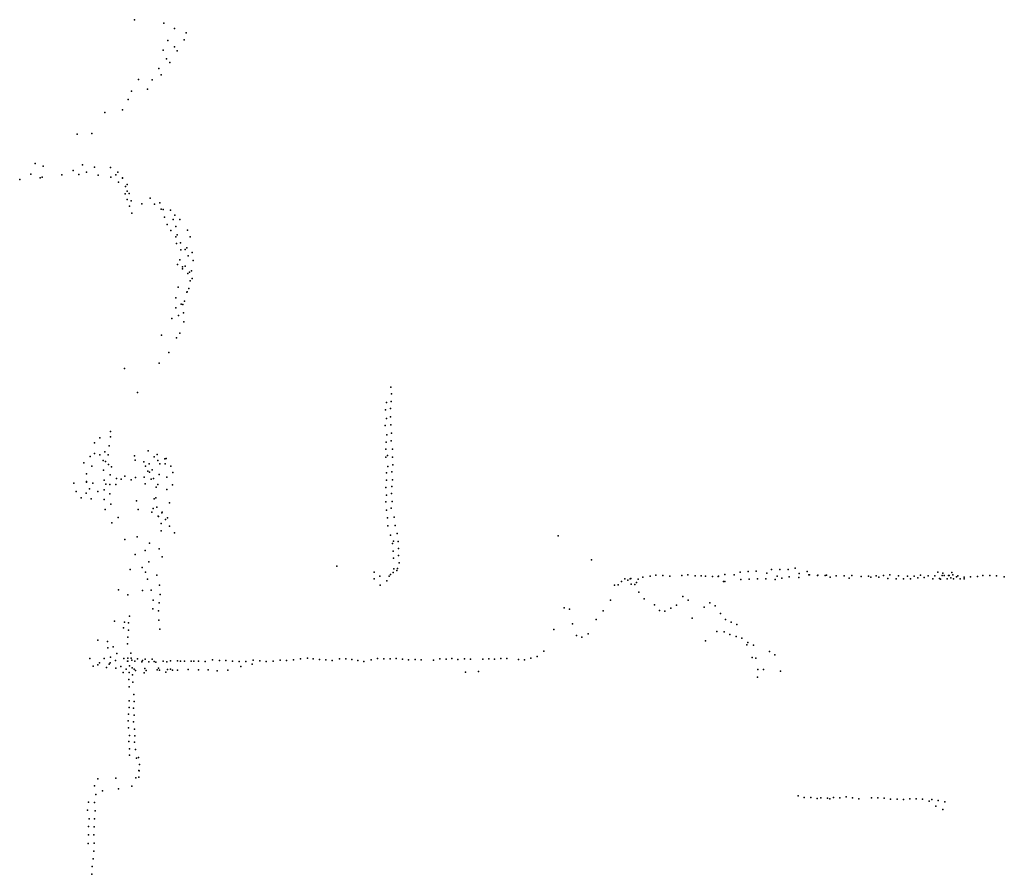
# Model space of a CAD drawing. Header units: millimetres. Extents: x 3313 to 29838, y -22117 to 770.
# Tile 6 of 28: x 3313 to 6636, y -14880 to -11995. Entities that reach past the tile are written whole.
import ezdxf

# ---------------------------------------------------------------- set-up
doc = ezdxf.new("R2010")
doc.units = ezdxf.units.MM
doc.layers.add('P', color=9, linetype='Continuous')

msp = doc.modelspace()

# ---------------------------------------------------------------- linework, layer by layer
at = {"layer": 'P'}
for p in [(3700, -11995), (3800, -12007), (3835, -12025), (3875, -12039), (3813, -12065), (3835, -12087), (3868, -12063), (3797, -12098), (3809, -12127), (3845, -12100), (3783, -12160), (3820, -12139), (3790, -12181), (3714, -12197), (3760, -12198), (3690, -12236), (3744, -12230), (3679, -12264), (3600, -12308), (3660, -12299), (3507, -12381), (3556, -12379), (3365, -12480), (3392, -12490), (3525, -12485), (3566, -12493), (3620, -12494), (3351, -12516), (3389, -12527), (3455, -12519), (3493, -12504), (3513, -12518), (3539, -12510), (3578, -12520), (3621, -12527), (3637, -12519), (3644, -12510), (3313, -12534), (3382, -12529), (3647, -12543), (3660, -12529), (3660, -12530), (3670, -12558), (3676, -12551), (3669, -12583), (3676, -12574), (3682, -12582), (3676, -12602), (3684, -12625), (3689, -12607), (3725, -12617), (3753, -12597), (3768, -12618), (3786, -12613), (3691, -12648), (3791, -12635), (3797, -12636), (3822, -12638), (3837, -12655), (3802, -12662), (3811, -12686), (3831, -12669), (3840, -12693), (3854, -12669), (3823, -12707), (3844, -12721), (3879, -12706), (3840, -12728), (3842, -12751), (3856, -12748), (3888, -12728), (3857, -12772), (3872, -12771), (3877, -12765), (3882, -12792), (3895, -12781), (3846, -12821), (3854, -12806), (3899, -12808), (3863, -12829), (3863, -12836), (3872, -12827), (3880, -12852), (3886, -12847), (3893, -12843), (3888, -12877), (3895, -12869), (3848, -12898), (3877, -12915), (3878, -12914), (3884, -12902), (3840, -12934), (3858, -12955), (3864, -12956), (3869, -12945), (3840, -12968), (3866, -12985), (3826, -13004), (3849, -12994), (3867, -13015), (3854, -13053), (3792, -13060), (3842, -13069), (3816, -13119), (3784, -13154), (3667, -13172), (3711, -13254), (4566, -13235), (4568, -13258), (4551, -13287), (4567, -13284), (4548, -13312), (4564, -13308), (4551, -13341), (4565, -13336), (3620, -13385), (4547, -13365), (4566, -13363), (4568, -13391), (3565, -13423), (3584, -13407), (3620, -13403), (4550, -13421), (4552, -13396), (4567, -13417), (3600, -13454), (3615, -13433), (3747, -13451), (4549, -13445), (4571, -13445), (3530, -13491), (3551, -13470), (3566, -13460), (3584, -13464), (3595, -13483), (3603, -13486), (3612, -13464), (3701, -13467), (3703, -13482), (3732, -13488), (3767, -13471), (3777, -13463), (3779, -13483), (3803, -13478), (3807, -13476), (4549, -13472), (4554, -13466), (4571, -13472), (3557, -13502), (3596, -13516), (3613, -13497), (3623, -13505), (3738, -13502), (3745, -13519), (3750, -13494), (3751, -13523), (3760, -13515), (3786, -13494), (3804, -13494), (3823, -13502), (3830, -13524), (4556, -13503), (4569, -13521), (4572, -13498), (3538, -13554), (3538, -13556), (3539, -13528), (3598, -13550), (3618, -13532), (3640, -13544), (3655, -13546), (3668, -13536), (3689, -13548), (3704, -13541), (3733, -13539), (3757, -13546), (3765, -13544), (3784, -13530), (3810, -13539), (4551, -13525), (4551, -13550), (4571, -13548), (3496, -13560), (3504, -13588), (3549, -13579), (3560, -13560), (3577, -13588), (3598, -13582), (3604, -13563), (3617, -13564), (3638, -13564), (3736, -13562), (3774, -13573), (3779, -13564), (3810, -13581), (3829, -13565), (4549, -13574), (4569, -13571), (3520, -13609), (3537, -13593), (3554, -13612), (3598, -13615), (3617, -13596), (3707, -13619), (3767, -13612), (3772, -13609), (4549, -13623), (4551, -13600), (4568, -13595), (4570, -13621), (3602, -13649), (3621, -13630), (3713, -13649), (3764, -13645), (3776, -13641), (3776, -13641), (3819, -13626), (4551, -13651), (4567, -13644), (3645, -13675), (3759, -13658), (3780, -13671), (3782, -13672), (3793, -13660), (3794, -13658), (3805, -13682), (3812, -13677), (4554, -13677), (4577, -13674), (3624, -13693), (3790, -13696), (3790, -13721), (3819, -13705), (4556, -13704), (4580, -13702), (3668, -13750), (3709, -13741), (3836, -13727), (4565, -13735), (4575, -13755), (4587, -13730), (4590, -13757), (5130, -13737), (3736, -13787), (3751, -13762), (3784, -13781), (4571, -13763), (4574, -13789), (4591, -13780), (3703, -13800), (3794, -13808), (4575, -13813), (4591, -13804), (5243, -13818), (3686, -13851), (3726, -13844), (3749, -13825), (4383, -13840), (4576, -13849), (4586, -13854), (4588, -13848), (4594, -13829), (5850, -13851), (5878, -13851), (5906, -13851), (5930, -13847), (3738, -13860), (3744, -13884), (3776, -13870), (4509, -13860), (4509, -13882), (4529, -13873), (4552, -13889), (4560, -13874), (4565, -13868), (4574, -13861), (5355, -13882), (5365, -13887), (5373, -13883), (5375, -13881), (5400, -13884), (5416, -13877), (5441, -13873), (5460, -13870), (5483, -13871), (5507, -13873), (5548, -13871), (5568, -13869), (5593, -13872), (5613, -13872), (5628, -13873), (5651, -13875), (5670, -13875), (5671, -13874), (5693, -13868), (5724, -13869), (5744, -13860), (5747, -13885), (5771, -13858), (5775, -13884), (5798, -13857), (5803, -13883), (5831, -13882), (5834, -13863), (5863, -13885), (5869, -13873), (5885, -13880), (5910, -13876), (5942, -13878), (5944, -13865), (5971, -13858), (5976, -13869), (5978, -13869), (6005, -13871), (6007, -13870), (6031, -13871), (6036, -13870), (6048, -13877), (6068, -13872), (6096, -13872), (6112, -13880), (6121, -13871), (6153, -13875), (6178, -13873), (6186, -13877), (6203, -13872), (6212, -13877), (6228, -13871), (6243, -13881), (6250, -13869), (6271, -13882), (6279, -13872), (6296, -13882), (6309, -13874), (6319, -13882), (6332, -13873), (6344, -13879), (6353, -13870), (6366, -13878), (6379, -13872), (6395, -13882), (6402, -13872), (6412, -13860), (6417, -13881), (6421, -13884), (6426, -13871), (6429, -13863), (6433, -13871), (6443, -13883), (6448, -13871), (6450, -13871), (6455, -13879), (6459, -13861), (6462, -13869), (6464, -13882), (6475, -13876), (6479, -13872), (6487, -13883), (6500, -13877), (6500, -13882), (6522, -13876), (6545, -13875), (6564, -13871), (6587, -13871), (6610, -13872), (6636, -13876), (3647, -13920), (3727, -13922), (3757, -13921), (3785, -13904), (4530, -13904), (5320, -13904), (5333, -13903), (5344, -13891), (5377, -13900), (5389, -13902), (5395, -13895), (5688, -13892), (5693, -13891), (3678, -13936), (3764, -13955), (3787, -13935), (5307, -13954), (5403, -13928), (5420, -13950), (5551, -13942), (5569, -13955), (3762, -13984), (3784, -13964), (5150, -13980), (5169, -13985), (5455, -13970), (5472, -13989), (5510, -13982), (5530, -13971), (5623, -13978), (5642, -13964), (5660, -13974), (3684, -14009), (3781, -13991), (3783, -14022), (5259, -14020), (5282, -13991), (5490, -13992), (5582, -14015), (5678, -13999), (5695, -14020), (3633, -14026), (3663, -14048), (3667, -14029), (3680, -14031), (3680, -14056), (3786, -14053), (5116, -14054), (5179, -14034), (5714, -14029), (5733, -14037), (3678, -14079), (5192, -14074), (5210, -14080), (5231, -14068), (5666, -14060), (5690, -14061), (5710, -14070), (5731, -14077), (5750, -14083), (3577, -14090), (3609, -14094), (3610, -14116), (3628, -14112), (3677, -14102), (5627, -14092), (5767, -14105), (5770, -14098), (5790, -14106), (3550, -14152), (3598, -14151), (3619, -14147), (3641, -14135), (3665, -14152), (3678, -14150), (3688, -14133), (3689, -14150), (3711, -14153), (3737, -14154), (3760, -14154), (4261, -14153), (4284, -14150), (4304, -14153), (4325, -14155), (4392, -14153), (4414, -14153), (4434, -14155), (4521, -14152), (4542, -14153), (4563, -14153), (4584, -14152), (4605, -14154), (4648, -14155), (4731, -14153), (4752, -14154), (4772, -14151), (4792, -14155), (4814, -14153), (4835, -14154), (4876, -14154), (4896, -14153), (4916, -14154), (4937, -14151), (4957, -14151), (4996, -14155), (5038, -14150), (5059, -14145), (5082, -14127), (5785, -14148), (5797, -14150), (5843, -14128), (5862, -14139), (3561, -14177), (3577, -14173), (3582, -14166), (3606, -14182), (3615, -14171), (3618, -14166), (3636, -14158), (3638, -14184), (3654, -14178), (3672, -14188), (3677, -14161), (3678, -14161), (3684, -14176), (3691, -14157), (3693, -14183), (3699, -14187), (3702, -14161), (3725, -14163), (3727, -14158), (3735, -14185), (3749, -14163), (3767, -14162), (3773, -14164), (3782, -14184), (3797, -14160), (3810, -14163), (3812, -14189), (3822, -14159), (3822, -14188), (3846, -14159), (3856, -14161), (3869, -14161), (3882, -14189), (3892, -14160), (3901, -14160), (3916, -14161), (3939, -14162), (3964, -14156), (3987, -14158), (4009, -14158), (4031, -14161), (4054, -14162), (4059, -14178), (4076, -14162), (4098, -14171), (4101, -14157), (4124, -14159), (4145, -14162), (4168, -14160), (4192, -14157), (4214, -14158), (4237, -14156), (4346, -14156), (4368, -14158), (4454, -14158), (4475, -14162), (4499, -14156), (4625, -14156), (4668, -14156), (4710, -14157), (5017, -14156), (5804, -14189), (5823, -14189), (3662, -14199), (3681, -14222), (3683, -14199), (3694, -14207), (3704, -14192), (3733, -14200), (3740, -14192), (3777, -14190), (3785, -14191), (3806, -14198), (3829, -14191), (3846, -14191), (3916, -14190), (3949, -14190), (3980, -14193), (4016, -14191), (4818, -14198), (4861, -14195), (5803, -14214), (5881, -14194), (3683, -14247), (3695, -14231), (3698, -14273), (3682, -14317), (3683, -14294), (3697, -14319), (3699, -14297), (3680, -14339), (3699, -14343), (3679, -14362), (3680, -14385), (3697, -14365), (3684, -14411), (3701, -14390), (3702, -14413), (3681, -14432), (3701, -14434), (3684, -14456), (3684, -14478), (3704, -14459), (3707, -14488), (3714, -14486), (3717, -14509), (3705, -14554), (3715, -14530), (3715, -14552), (3716, -14531), (3566, -14581), (3577, -14558), (3638, -14555), (3692, -14582), (3570, -14611), (3593, -14598), (3647, -14592), (5940, -14615), (5961, -14621), (5983, -14621), (6060, -14621), (6102, -14619), (3545, -14636), (3566, -14638), (6004, -14624), (6017, -14622), (6039, -14623), (6047, -14625), (6081, -14622), (6124, -14622), (6145, -14625), (6188, -14622), (6209, -14622), (6231, -14623), (6252, -14626), (6274, -14626), (6296, -14627), (6317, -14625), (6338, -14625), (6360, -14626), (6382, -14633), (6391, -14627), (6405, -14650), (6413, -14631), (6435, -14635), (3542, -14663), (3568, -14666), (6428, -14661), (3545, -14719), (3547, -14693), (3564, -14720), (3566, -14693), (3545, -14747), (3563, -14747), (3544, -14776), (3564, -14775), (3563, -14802), (3561, -14828), (3557, -14880), (3558, -14854)]:
    msp.add_point(p, dxfattribs=at)

doc.saveas('drawing.dxf')
